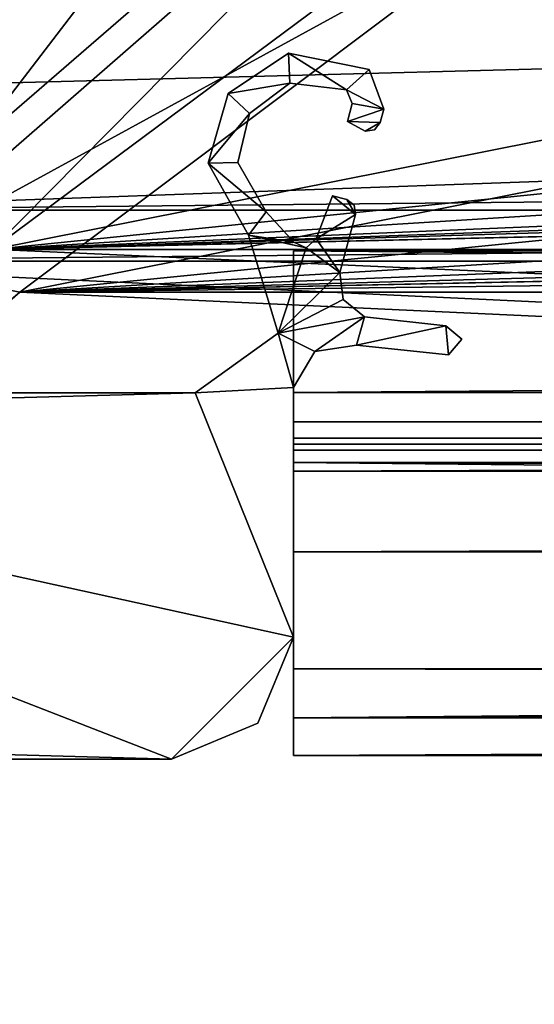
# Model space of a CAD drawing. Header units: metres. Extents: x -904 to 0, y -908 to 0.
# Tile 3 of 135: x -838 to -817, y -882 to -842. Entities that reach past the tile are written whole.
import ezdxf

# ---------------------------------------------------------------- set-up
doc = ezdxf.new("R2010")
doc.units = ezdxf.units.M

msp = doc.modelspace()

# ---------------------------------------------------------------- linework, layer by layer
at = {"layer": 'None01'}
for points in [[(-826.860718, -851.30072, 2023.752563), (-826.860718, -858.307312, 2023.139526), (-826.860718, -851.30072, 2029.104126)], [(-826.860718, -858.307312, 2023.139526), (-826.860718, -857.100769, 2034.904175), (-826.860718, -851.30072, 2029.104126)], [(-826.860718, -857.100769, 2051.215088), (-826.860718, -860.329468, 2063.059814), (-826.860718, -851.30072, 2057.015381)], [(-826.860718, -860.329468, 2063.059814), (-826.860718, -851.30072, 2063.059814), (-826.860718, -851.30072, 2057.015381)], [(-76.866982, -851.30072, 2029.104126), (-76.866982, -851.30072, 2023.752563), (-826.860718, -851.30072, 2029.104126)], [(-76.866982, -851.30072, 2023.752563), (-826.860718, -851.30072, 2023.752563), (-826.860718, -851.30072, 2029.104126)], [(-76.866982, -857.100769, 2034.904175), (-76.866982, -851.30072, 2029.104126), (-826.860718, -857.100769, 2034.904175)], [(-76.866982, -851.30072, 2029.104126), (-826.860718, -851.30072, 2029.104126), (-826.860718, -857.100769, 2034.904175)], [(-76.866982, -857.100769, 2051.215088), (-826.860718, -857.100769, 2051.215088), (-76.866982, -851.30072, 2057.015381)], [(-826.860718, -857.100769, 2051.215088), (-826.860718, -851.30072, 2057.015381), (-76.866982, -851.30072, 2057.015381)], [(-76.866982, -851.30072, 2063.059814), (-76.866982, -851.30072, 2057.015381), (-826.860718, -851.30072, 2063.059814)], [(-76.866982, -851.30072, 2057.015381), (-826.860718, -851.30072, 2057.015381), (-826.860718, -851.30072, 2063.059814)], [(-826.860718, -858.307312, 2023.139526), (-826.860718, -851.30072, 2023.752563), (-77.866982, -857.11731, 2023.243652)], [(-826.860718, -851.30072, 2023.752563), (-76.866982, -851.30072, 2023.752563), (-77.866982, -857.11731, 2023.243652)], [(-826.860718, -851.30072, 164.652542), (-826.860718, -851.30072, 170.004181), (-76.866982, -851.30072, 164.652542)], [(-826.860718, -851.30072, 170.004181), (-76.866982, -851.30072, 170.004181), (-76.866982, -851.30072, 164.652542)], [(-826.860718, -851.30072, 170.004181), (-826.860718, -857.100769, 175.804169), (-76.866982, -851.30072, 170.004181)], [(-826.860718, -857.100769, 175.804169), (-76.866982, -857.100769, 175.804169), (-76.866982, -851.30072, 170.004181)], [(-76.866982, -857.100769, 192.115189), (-826.860718, -857.100769, 192.115189), (-76.866982, -851.30072, 197.915314)], [(-826.860718, -857.100769, 192.115189), (-826.860718, -851.30072, 197.915314), (-76.866982, -851.30072, 197.915314)], [(-826.860718, -851.30072, 197.915314), (-826.860718, -851.30072, 203.959717), (-76.866982, -851.30072, 197.915314)], [(-826.860718, -851.30072, 203.959717), (-76.866982, -851.30072, 203.959717), (-76.866982, -851.30072, 197.915314)], [(-76.866982, -851.30072, 203.959717), (-826.860718, -851.30072, 203.959717), (-77.866982, -857.11731, 203.959717)], [(-77.866982, -857.11731, 203.959717), (-826.860718, -851.30072, 203.959717), (-826.860718, -860.329468, 203.959717)], [(-76.866982, -851.30072, 164.652542), (-76.866982, -858.307312, 164.039551), (-826.860718, -851.30072, 164.652542)], [(-76.866982, -858.307312, 164.039551), (-826.860718, -858.307312, 164.039551), (-826.860718, -851.30072, 164.652542)], [(-826.860718, -851.30072, 164.652542), (-826.860718, -858.307312, 164.039551), (-826.860718, -851.30072, 170.004181)], [(-826.860718, -858.307312, 164.039551), (-826.860718, -857.100769, 175.804169), (-826.860718, -851.30072, 170.004181)], [(-826.860718, -857.100769, 192.115189), (-826.860718, -860.329468, 203.959717), (-826.860718, -851.30072, 197.915314)], [(-826.860718, -860.329468, 203.959717), (-826.860718, -851.30072, 203.959717), (-826.860718, -851.30072, 197.915314)], [(-76.866982, -851.30072, 2063.059814), (-826.860718, -851.30072, 2063.059814), (-76.866982, -857.11731, 2063.059814)], [(-826.860718, -851.30072, 2063.059814), (-826.860718, -860.329468, 2063.059814), (-76.866982, -857.11731, 2063.059814)], [(-826.860718, -858.307312, 2023.139526), (-826.860718, -858.974426, 2022.797363), (-826.860718, -857.100769, 2034.904175)], [(-826.860718, -858.974426, 2022.797363), (-826.860718, -859.977722, 2021.631104), (-826.860718, -857.100769, 2034.904175)], [(-826.860718, -857.100769, 2034.904175), (-826.860718, -859.977722, 2021.631104), (-826.860718, -868.422424, 2029.975464)], [(-826.860718, -857.100769, 2034.904175), (-826.860718, -868.422424, 2029.975464), (-826.860718, -857.100769, 2051.215088)], [(-826.860718, -868.422424, 2029.975464), (-826.860718, -871.968567, 2040.797241), (-826.860718, -857.100769, 2051.215088)], [(-826.860718, -857.100769, 2051.215088), (-826.860718, -871.968567, 2040.797241), (-826.860718, -870.434082, 2052.080566)], [(-826.860718, -870.434082, 2052.080566), (-826.860718, -863.636658, 2061.809814), (-826.860718, -857.100769, 2051.215088)], [(-826.860718, -863.636658, 2061.809814), (-826.860718, -860.329468, 2063.059814), (-826.860718, -857.100769, 2051.215088)], [(-76.866982, -857.100769, 2051.215088), (-76.866982, -857.100769, 2034.904175), (-826.860718, -857.100769, 2051.215088)], [(-76.866982, -857.100769, 2034.904175), (-826.860718, -857.100769, 2034.904175), (-826.860718, -857.100769, 2051.215088)], [(-826.860718, -857.100769, 175.804169), (-826.860718, -857.100769, 192.115189), (-76.866982, -857.100769, 175.804169)], [(-826.860718, -857.100769, 192.115189), (-76.866982, -857.100769, 192.115189), (-76.866982, -857.100769, 175.804169)], [(-826.860718, -858.307312, 164.039551), (-826.860718, -858.974426, 163.697372), (-826.860718, -857.100769, 175.804169)], [(-826.860718, -858.974426, 163.697372), (-826.860718, -859.977722, 162.531128), (-826.860718, -857.100769, 175.804169)], [(-826.860718, -857.100769, 175.804169), (-826.860718, -859.977722, 162.531128), (-826.860718, -868.421997, 170.874802)], [(-826.860718, -857.100769, 175.804169), (-826.860718, -868.421997, 170.874802), (-826.860718, -857.100769, 192.115189)], [(-826.860718, -868.421997, 170.874802), (-826.860718, -871.968506, 181.696777), (-826.860718, -857.100769, 192.115189)], [(-826.860718, -857.100769, 192.115189), (-826.860718, -871.968506, 181.696777), (-826.860718, -870.434143, 192.980438)], [(-826.860718, -870.434143, 192.980438), (-826.860718, -863.636658, 202.709717), (-826.860718, -857.100769, 192.115189)], [(-826.860718, -863.636658, 202.709717), (-826.860718, -860.329468, 203.959717), (-826.860718, -857.100769, 192.115189)], [(-77.866982, -857.11731, 2023.243652), (-77.866982, -858.307312, 2023.139526), (-826.860718, -858.307312, 2023.139526)], [(-826.860718, -860.329468, 203.959717), (-77.866982, -860.329468, 203.959717), (-77.866982, -857.11731, 203.959717)], [(-76.866982, -857.11731, 2063.059814), (-826.860718, -860.329468, 2063.059814), (-77.866982, -860.329468, 2063.059814)], [(-77.866982, -858.307312, 2023.139526), (-77.866982, -858.974426, 2022.797363), (-826.860718, -858.307312, 2023.139526)], [(-77.866982, -858.974426, 2022.797363), (-826.860718, -858.974426, 2022.797363), (-826.860718, -858.307312, 2023.139526)], [(-76.866982, -858.307312, 164.039551), (-76.866982, -858.974426, 163.697372), (-826.860718, -858.307312, 164.039551)], [(-76.866982, -858.974426, 163.697372), (-826.860718, -858.974426, 163.697372), (-826.860718, -858.307312, 164.039551)], [(-826.860718, -858.974426, 2022.797363), (-826.860718, -859.218689, 2022.088501), (-826.860718, -859.977722, 2021.631104)], [(-77.866982, -858.974426, 2022.797363), (-77.866982, -859.218689, 2022.088501), (-826.860718, -858.974426, 2022.797363)], [(-77.866982, -859.218689, 2022.088501), (-826.860718, -859.218689, 2022.088501), (-826.860718, -858.974426, 2022.797363)], [(-76.866982, -858.974426, 163.697372), (-76.866982, -859.218689, 162.988464), (-826.860718, -858.974426, 163.697372)], [(-76.866982, -859.218689, 162.988464), (-826.860718, -859.218689, 162.988464), (-826.860718, -858.974426, 163.697372)], [(-826.860718, -858.974426, 163.697372), (-826.860718, -859.218689, 162.988464), (-826.860718, -859.977722, 162.531128)], [(-826.860718, -859.218689, 2022.088501), (-826.860718, -859.460999, 2021.63208), (-826.860718, -859.977722, 2021.631104)], [(-77.866982, -859.218689, 2022.088501), (-77.866982, -859.460999, 2021.63208), (-826.860718, -859.218689, 2022.088501)], [(-77.866982, -859.460999, 2021.63208), (-826.860718, -859.460999, 2021.63208), (-826.860718, -859.218689, 2022.088501)], [(-76.866982, -859.218689, 162.988464), (-76.866982, -859.460999, 162.532104), (-826.860718, -859.218689, 162.988464)], [(-76.866982, -859.460999, 162.532104), (-826.860718, -859.460999, 162.532104), (-826.860718, -859.218689, 162.988464)], [(-826.860718, -859.218689, 162.988464), (-826.860718, -859.460999, 162.532104), (-826.860718, -859.977722, 162.531128)], [(-77.866982, -859.460999, 2021.63208), (-77.866982, -859.977722, 2021.631104), (-826.860718, -859.460999, 2021.63208)], [(-77.866982, -859.977722, 2021.631104), (-826.860718, -859.977722, 2021.631104), (-826.860718, -859.460999, 2021.63208)], [(-76.866982, -859.460999, 162.532104), (-76.866982, -859.977722, 162.531128), (-826.860718, -859.460999, 162.532104)], [(-76.866982, -859.977722, 162.531128), (-826.860718, -859.977722, 162.531128), (-826.860718, -859.460999, 162.532104)], [(-77.866982, -859.977722, 2021.631104), (-77.866982, -867.11731, 2028.040894), (-826.860718, -859.977722, 2021.631104)], [(-77.866982, -867.11731, 2028.040894), (-826.860718, -868.422424, 2029.975464), (-826.860718, -859.977722, 2021.631104)], [(-826.860718, -868.421997, 170.874802), (-826.860718, -859.977722, 162.531128), (-77.866982, -867.11731, 168.940903)], [(-826.860718, -859.977722, 162.531128), (-77.866982, -862.629639, 164.346085), (-77.866982, -867.11731, 168.940903)], [(-826.860718, -859.977722, 162.531128), (-76.866982, -859.977722, 162.531128), (-77.866982, -862.629639, 164.346085)], [(-77.866982, -863.636658, 2061.809814), (-77.866982, -860.329468, 2063.059814), (-826.860718, -863.636658, 2061.809814)], [(-77.866982, -860.329468, 2063.059814), (-826.860718, -860.329468, 2063.059814), (-826.860718, -863.636658, 2061.809814)], [(-826.860718, -860.329468, 203.959717), (-826.860718, -863.636658, 202.709717), (-77.866982, -860.329468, 203.959717)], [(-826.860718, -863.636658, 202.709717), (-77.866982, -863.636658, 202.709717), (-77.866982, -860.329468, 203.959717)], [(-77.866982, -867.11731, 2058.077881), (-77.866982, -863.636658, 2061.809814), (-826.860718, -870.434082, 2052.080566)], [(-77.866982, -863.636658, 2061.809814), (-826.860718, -863.636658, 2061.809814), (-826.860718, -870.434082, 2052.080566)], [(-826.860718, -863.636658, 202.709717), (-826.860718, -870.434143, 192.980438), (-77.866982, -863.636658, 202.709717)], [(-826.860718, -870.434143, 192.980438), (-77.866982, -867.11731, 198.978012), (-77.866982, -863.636658, 202.709717)], [(-77.866982, -867.11731, 2028.040894), (-77.70224, -868.425537, 2029.980591), (-826.860718, -868.422424, 2029.975464)], [(-826.860718, -870.434082, 2052.080566), (-76.866982, -870.106201, 2052.895996), (-77.866982, -867.11731, 2058.077881)], [(-77.866982, -867.11731, 198.978012), (-826.860718, -870.434143, 192.980438), (-76.866982, -870.106201, 193.796127)], [(-826.860718, -868.421997, 170.874802), (-77.866982, -867.11731, 168.940903), (-76.866982, -870.106201, 174.182953)], [(-826.860718, -871.968506, 181.696777), (-826.860718, -868.421997, 170.874802), (-76.866982, -870.106201, 174.182953)], [(-77.70224, -868.425537, 2029.980591), (-826.860718, -871.968567, 2040.797241), (-826.860718, -868.422424, 2029.975464)], [(-77.70224, -868.425537, 2029.980591), (-76.866982, -870.106201, 2033.282959), (-826.860718, -871.968567, 2040.797241)], [(-76.866982, -870.106201, 2033.282959), (-76.866982, -871.968506, 2040.796753), (-826.860718, -871.968567, 2040.797241)], [(-76.866982, -870.434143, 2052.080322), (-76.866982, -870.106201, 2052.895996), (-826.860718, -870.434082, 2052.080566)], [(-826.860718, -870.434143, 192.980438), (-826.860718, -871.968506, 181.696777), (-76.866982, -870.106201, 193.796127)], [(-76.866982, -870.106201, 193.796127), (-826.860718, -871.968506, 181.696777), (-76.866982, -872.073914, 183.966034)], [(-826.860718, -871.968506, 181.696777), (-76.866982, -870.106201, 174.182953), (-76.866982, -872.073914, 183.966034)], [(-826.860718, -871.968567, 2040.797241), (-76.866982, -870.434143, 2052.080322), (-826.860718, -870.434082, 2052.080566)], [(-826.860718, -871.968567, 2040.797241), (-76.866982, -871.968506, 2040.796753), (-76.866982, -870.434143, 2052.080322)]]:
    msp.add_3dface(points, dxfattribs=at)
at = {"layer": 'None01234'}
for points in [[(-829.543579, -844.848938, 2063.059814), (-827.010132, -844.429382, 2063.059814), (-827.071533, -843.20105, 2063.059814)], [(-827.071533, -843.20105, 164.346085), (-829.543579, -844.848938, 164.346085), (-827.071533, -843.20105, 2063.059814)], [(-829.543579, -844.848938, 164.346085), (-829.543579, -844.848938, 2063.059814), (-827.071533, -843.20105, 2063.059814)], [(-829.543579, -844.848938, 164.346085), (-827.071533, -843.20105, 164.346085), (-827.010132, -844.429382, 164.346085)], [(-827.010132, -844.429382, 2063.059814), (-824.69281, -844.703369, 2063.059814), (-827.071533, -843.20105, 2063.059814)], [(-827.071533, -843.20105, 2063.059814), (-824.69281, -844.703369, 2063.059814), (-823.758972, -843.874756, 2063.059814)], [(-823.758972, -843.874756, 164.346085), (-827.071533, -843.20105, 164.346085), (-823.758972, -843.874756, 2063.059814)], [(-827.071533, -843.20105, 164.346085), (-827.071533, -843.20105, 2063.059814), (-823.758972, -843.874756, 2063.059814)], [(-827.010132, -844.429382, 164.346085), (-827.071533, -843.20105, 164.346085), (-824.69281, -844.703369, 164.346085)], [(-827.071533, -843.20105, 164.346085), (-823.758972, -843.874756, 164.346085), (-824.69281, -844.703369, 164.346085)], [(-824.69281, -844.703369, 2063.059814), (-823.169373, -845.492493, 2063.059814), (-823.758972, -843.874756, 2063.059814)], [(-824.69281, -844.703369, 164.346085), (-823.758972, -843.874756, 164.346085), (-823.169373, -845.492493, 164.346085)], [(-823.169373, -845.492493, 164.346085), (-823.758972, -843.874756, 164.346085), (-823.169373, -845.492493, 2063.059814)], [(-823.758972, -843.874756, 164.346085), (-823.758972, -843.874756, 2063.059814), (-823.169373, -845.492493, 2063.059814)], [(-828.661804, -845.672485, 2063.059814), (-827.010132, -844.429382, 2063.059814), (-829.543579, -844.848938, 2063.059814)], [(-828.661804, -845.672485, 164.346085), (-829.543579, -844.848938, 164.346085), (-827.010132, -844.429382, 164.346085)], [(-828.661804, -845.672485, 164.346085), (-827.010132, -844.429382, 164.346085), (-828.661804, -845.672485, 2063.059814)], [(-827.010132, -844.429382, 164.346085), (-827.010132, -844.429382, 2063.059814), (-828.661804, -845.672485, 2063.059814)], [(-827.010132, -844.429382, 164.346085), (-824.69281, -844.703369, 164.346085), (-827.010132, -844.429382, 2063.059814)], [(-824.69281, -844.703369, 164.346085), (-824.69281, -844.703369, 2063.059814), (-827.010132, -844.429382, 2063.059814)], [(-830.361877, -847.704956, 2063.059814), (-828.661804, -845.672485, 2063.059814), (-829.543579, -844.848938, 2063.059814)], [(-829.543579, -844.848938, 164.346085), (-830.361877, -847.704956, 164.346085), (-829.543579, -844.848938, 2063.059814)], [(-830.361877, -847.704956, 164.346085), (-830.361877, -847.704956, 2063.059814), (-829.543579, -844.848938, 2063.059814)], [(-830.361877, -847.704956, 164.346085), (-829.543579, -844.848938, 164.346085), (-828.661804, -845.672485, 164.346085)], [(-824.69281, -844.703369, 2063.059814), (-824.455139, -845.268433, 2063.059814), (-823.169373, -845.492493, 2063.059814)], [(-824.69281, -844.703369, 164.346085), (-824.455139, -845.268433, 164.346085), (-824.69281, -844.703369, 2063.059814)], [(-824.455139, -845.268433, 164.346085), (-824.455139, -845.268433, 2063.059814), (-824.69281, -844.703369, 2063.059814)], [(-823.169373, -845.492493, 164.346085), (-824.455139, -845.268433, 164.346085), (-824.69281, -844.703369, 164.346085)], [(-824.455139, -845.268433, 2063.059814), (-824.651306, -846.000305, 2063.059814), (-823.169373, -845.492493, 2063.059814)], [(-824.651306, -846.000305, 164.346085), (-824.651306, -846.000305, 2063.059814), (-824.455139, -845.268433, 164.346085)], [(-824.651306, -846.000305, 2063.059814), (-824.455139, -845.268433, 2063.059814), (-824.455139, -845.268433, 164.346085)], [(-824.651306, -846.000305, 164.346085), (-824.455139, -845.268433, 164.346085), (-823.169373, -845.492493, 164.346085)], [(-830.361877, -847.704956, 2063.059814), (-829.1521, -847.680725, 2063.059814), (-828.661804, -845.672485, 2063.059814)], [(-829.1521, -847.680725, 164.346085), (-830.361877, -847.704956, 164.346085), (-828.661804, -845.672485, 164.346085)], [(-829.1521, -847.680725, 164.346085), (-828.661804, -845.672485, 164.346085), (-829.1521, -847.680725, 2063.059814)], [(-828.661804, -845.672485, 164.346085), (-828.661804, -845.672485, 2063.059814), (-829.1521, -847.680725, 2063.059814)], [(-823.169373, -845.492493, 2063.059814), (-824.651306, -846.000305, 2063.059814), (-823.317932, -846.046936, 2063.059814)], [(-823.317932, -846.046936, 164.346085), (-824.651306, -846.000305, 164.346085), (-823.169373, -845.492493, 164.346085)], [(-823.169373, -845.492493, 164.346085), (-823.169373, -845.492493, 2063.059814), (-823.317932, -846.046936, 164.346085)], [(-823.169373, -845.492493, 2063.059814), (-823.317932, -846.046936, 2063.059814), (-823.317932, -846.046936, 164.346085)], [(-824.651306, -846.000305, 2063.059814), (-823.930237, -846.400513, 2063.059814), (-823.317932, -846.046936, 2063.059814)], [(-823.930237, -846.400513, 164.346085), (-823.930237, -846.400513, 2063.059814), (-824.651306, -846.000305, 164.346085)], [(-823.930237, -846.400513, 2063.059814), (-824.651306, -846.000305, 2063.059814), (-824.651306, -846.000305, 164.346085)], [(-823.930237, -846.400513, 164.346085), (-824.651306, -846.000305, 164.346085), (-823.317932, -846.046936, 164.346085)], [(-823.317932, -846.046936, 2063.059814), (-823.930237, -846.400513, 2063.059814), (-823.551636, -846.35022, 2063.059814)], [(-823.551636, -846.35022, 164.346085), (-823.930237, -846.400513, 164.346085), (-823.317932, -846.046936, 164.346085)], [(-823.551636, -846.35022, 164.346085), (-823.317932, -846.046936, 164.346085), (-823.551636, -846.35022, 2063.059814)], [(-823.317932, -846.046936, 164.346085), (-823.317932, -846.046936, 2063.059814), (-823.551636, -846.35022, 2063.059814)], [(-823.930237, -846.400513, 164.346085), (-823.551636, -846.35022, 164.346085), (-823.930237, -846.400513, 2063.059814)], [(-823.551636, -846.35022, 164.346085), (-823.551636, -846.35022, 2063.059814), (-823.930237, -846.400513, 2063.059814)], [(-827.985291, -849.701904, 2063.059814), (-829.1521, -847.680725, 2063.059814), (-830.361877, -847.704956, 2063.059814)], [(-830.361877, -847.704956, 164.346085), (-829.1521, -847.680725, 164.346085), (-827.985291, -849.701904, 164.346085)], [(-828.71344, -850.655762, 2063.059814), (-827.985291, -849.701904, 2063.059814), (-830.361877, -847.704956, 2063.059814)], [(-830.361877, -847.704956, 164.346085), (-828.71344, -850.655762, 164.346085), (-830.361877, -847.704956, 2063.059814)], [(-828.71344, -850.655762, 164.346085), (-828.71344, -850.655762, 2063.059814), (-830.361877, -847.704956, 2063.059814)], [(-828.71344, -850.655762, 164.346085), (-830.361877, -847.704956, 164.346085), (-827.985291, -849.701904, 164.346085)], [(-827.985291, -849.701904, 164.346085), (-829.1521, -847.680725, 164.346085), (-827.985291, -849.701904, 2063.059814)], [(-829.1521, -847.680725, 164.346085), (-829.1521, -847.680725, 2063.059814), (-827.985291, -849.701904, 2063.059814)], [(-824.327332, -849.814026, 2063.059814), (-825.260437, -849.046387, 2063.059814), (-825.939392, -850.807678, 2063.059814)], [(-825.939392, -850.807678, 164.346085), (-825.939392, -850.807678, 2063.059814), (-825.260437, -849.046387, 164.346085)], [(-825.939392, -850.807678, 2063.059814), (-825.260437, -849.046387, 2063.059814), (-825.260437, -849.046387, 164.346085)], [(-825.939392, -850.807678, 164.346085), (-825.260437, -849.046387, 164.346085), (-824.327332, -849.814026, 164.346085)], [(-824.680847, -849.20166, 2063.059814), (-825.260437, -849.046387, 2063.059814), (-824.327332, -849.814026, 2063.059814)], [(-824.680847, -849.20166, 164.346085), (-825.260437, -849.046387, 164.346085), (-824.680847, -849.20166, 2063.059814)], [(-825.260437, -849.046387, 164.346085), (-825.260437, -849.046387, 2063.059814), (-824.680847, -849.20166, 2063.059814)], [(-825.260437, -849.046387, 164.346085), (-824.680847, -849.20166, 164.346085), (-824.327332, -849.814026, 164.346085)], [(-824.378174, -849.434631, 2063.059814), (-824.680847, -849.20166, 2063.059814), (-824.327332, -849.814026, 2063.059814)], [(-824.378174, -849.434631, 164.346085), (-824.680847, -849.20166, 164.346085), (-824.378174, -849.434631, 2063.059814)], [(-824.680847, -849.20166, 164.346085), (-824.680847, -849.20166, 2063.059814), (-824.378174, -849.434631, 2063.059814)], [(-824.327332, -849.814026, 164.346085), (-824.680847, -849.20166, 164.346085), (-824.378174, -849.434631, 164.346085)], [(-828.71344, -850.655762, 2063.059814), (-826.844543, -850.946106, 2063.059814), (-827.985291, -849.701904, 2063.059814)], [(-827.985291, -849.701904, 164.346085), (-826.844543, -850.946106, 164.346085), (-828.71344, -850.655762, 164.346085)], [(-826.844543, -850.946106, 164.346085), (-827.985291, -849.701904, 164.346085), (-826.844543, -850.946106, 2063.059814)], [(-827.985291, -849.701904, 164.346085), (-827.985291, -849.701904, 2063.059814), (-826.844543, -850.946106, 2063.059814)], [(-824.961853, -852.182007, 2063.059814), (-824.327332, -849.814026, 2063.059814), (-825.939392, -850.807678, 2063.059814)], [(-825.939392, -850.807678, 164.346085), (-824.327332, -849.814026, 164.346085), (-824.961853, -852.182007, 164.346085)], [(-824.327332, -849.814026, 164.346085), (-824.327332, -849.814026, 2063.059814), (-824.961853, -852.182007, 164.346085)], [(-824.327332, -849.814026, 2063.059814), (-824.961853, -852.182007, 2063.059814), (-824.961853, -852.182007, 164.346085)], [(-824.327332, -849.814026, 164.346085), (-824.378174, -849.434631, 164.346085), (-824.327332, -849.814026, 2063.059814)], [(-824.378174, -849.434631, 164.346085), (-824.378174, -849.434631, 2063.059814), (-824.327332, -849.814026, 2063.059814)], [(-827.494019, -854.667297, 2063.059814), (-826.346741, -851.17157, 2063.059814), (-828.71344, -850.655762, 2063.059814)], [(-826.346741, -851.17157, 2063.059814), (-826.844543, -850.946106, 2063.059814), (-828.71344, -850.655762, 2063.059814)], [(-828.71344, -850.655762, 164.346085), (-827.494019, -854.667297, 164.346085), (-828.71344, -850.655762, 2063.059814)], [(-827.494019, -854.667297, 164.346085), (-827.494019, -854.667297, 2063.059814), (-828.71344, -850.655762, 2063.059814)], [(-826.844543, -850.946106, 164.346085), (-826.346741, -851.17157, 164.346085), (-828.71344, -850.655762, 164.346085)], [(-828.71344, -850.655762, 164.346085), (-826.346741, -851.17157, 164.346085), (-827.494019, -854.667297, 164.346085)], [(-826.346741, -851.17157, 164.346085), (-826.844543, -850.946106, 164.346085), (-826.346741, -851.17157, 2063.059814)], [(-826.844543, -850.946106, 164.346085), (-826.844543, -850.946106, 2063.059814), (-826.346741, -851.17157, 2063.059814)], [(-824.961853, -852.182007, 2063.059814), (-825.939392, -850.807678, 2063.059814), (-826.346741, -851.17157, 2063.059814)], [(-825.939392, -850.807678, 164.346085), (-826.346741, -851.17157, 164.346085), (-825.939392, -850.807678, 2063.059814)], [(-826.346741, -851.17157, 164.346085), (-826.346741, -851.17157, 2063.059814), (-825.939392, -850.807678, 2063.059814)], [(-826.346741, -851.17157, 164.346085), (-825.939392, -850.807678, 164.346085), (-824.961853, -852.182007, 164.346085)], [(-827.494019, -854.667297, 2063.059814), (-824.961853, -852.182007, 2063.059814), (-826.346741, -851.17157, 2063.059814)], [(-826.346741, -851.17157, 164.346085), (-824.961853, -852.182007, 164.346085), (-827.494019, -854.667297, 164.346085)], [(-824.824158, -853.293579, 2063.059814), (-824.961853, -852.182007, 2063.059814), (-827.494019, -854.667297, 2063.059814)], [(-827.494019, -854.667297, 164.346085), (-824.961853, -852.182007, 164.346085), (-824.824158, -853.293579, 164.346085)], [(-824.824158, -853.293579, 164.346085), (-824.961853, -852.182007, 164.346085), (-824.824158, -853.293579, 2063.059814)], [(-824.961853, -852.182007, 164.346085), (-824.961853, -852.182007, 2063.059814), (-824.824158, -853.293579, 2063.059814)], [(-823.957458, -854.002869, 2063.059814), (-824.824158, -853.293579, 2063.059814), (-827.494019, -854.667297, 2063.059814)], [(-824.824158, -853.293579, 164.346085), (-823.957458, -854.002869, 164.346085), (-827.494019, -854.667297, 164.346085)], [(-823.957458, -854.002869, 164.346085), (-824.824158, -853.293579, 164.346085), (-823.957458, -854.002869, 2063.059814)], [(-824.824158, -853.293579, 164.346085), (-824.824158, -853.293579, 2063.059814), (-823.957458, -854.002869, 2063.059814)], [(-823.957458, -854.002869, 2063.059814), (-827.494019, -854.667297, 2063.059814), (-825.991211, -855.4198, 2063.059814)], [(-827.494019, -854.667297, 164.346085), (-823.957458, -854.002869, 164.346085), (-825.991211, -855.4198, 164.346085)], [(-824.280823, -855.158936, 2063.059814), (-823.957458, -854.002869, 2063.059814), (-825.991211, -855.4198, 2063.059814)], [(-825.991211, -855.4198, 164.346085), (-823.957458, -854.002869, 164.346085), (-824.280823, -855.158936, 164.346085)], [(-820.617004, -854.367615, 2063.059814), (-823.957458, -854.002869, 2063.059814), (-824.280823, -855.158936, 2063.059814)], [(-823.957458, -854.002869, 164.346085), (-820.617004, -854.367615, 164.346085), (-824.280823, -855.158936, 164.346085)], [(-820.617004, -854.367615, 164.346085), (-823.957458, -854.002869, 164.346085), (-820.617004, -854.367615, 2063.059814)], [(-823.957458, -854.002869, 164.346085), (-823.957458, -854.002869, 2063.059814), (-820.617004, -854.367615, 2063.059814)], [(-820.517029, -855.563477, 2063.059814), (-820.617004, -854.367615, 2063.059814), (-824.280823, -855.158936, 2063.059814)], [(-824.280823, -855.158936, 164.346085), (-820.617004, -854.367615, 164.346085), (-820.517029, -855.563477, 164.346085)], [(-820.517029, -855.563477, 2063.059814), (-819.971924, -854.91626, 2063.059814), (-820.617004, -854.367615, 2063.059814)], [(-819.971924, -854.91626, 164.346085), (-820.617004, -854.367615, 164.346085), (-819.971924, -854.91626, 2063.059814)], [(-820.617004, -854.367615, 164.346085), (-820.617004, -854.367615, 2063.059814), (-819.971924, -854.91626, 2063.059814)], [(-820.617004, -854.367615, 164.346085), (-819.971924, -854.91626, 164.346085), (-820.517029, -855.563477, 164.346085)], [(-827.494019, -854.667297, 2063.059814), (-830.897888, -857.11731, 2063.059814), (-826.860718, -856.898071, 2063.059814)], [(-827.494019, -854.667297, 164.346085), (-830.897888, -857.11731, 164.346085), (-827.494019, -854.667297, 2063.059814)], [(-830.897888, -857.11731, 164.346085), (-830.897888, -857.11731, 2063.059814), (-827.494019, -854.667297, 2063.059814)], [(-830.897888, -857.11731, 164.346085), (-827.494019, -854.667297, 164.346085), (-826.860718, -856.898071, 164.346085)], [(-825.991211, -855.4198, 2063.059814), (-827.494019, -854.667297, 2063.059814), (-826.860718, -856.898071, 2063.059814)], [(-826.860718, -856.898071, 164.346085), (-827.494019, -854.667297, 164.346085), (-825.991211, -855.4198, 164.346085)], [(-820.517029, -855.563477, 164.346085), (-819.971924, -854.91626, 164.346085), (-820.517029, -855.563477, 2063.059814)], [(-819.971924, -854.91626, 164.346085), (-819.971924, -854.91626, 2063.059814), (-820.517029, -855.563477, 2063.059814)], [(-826.860718, -856.898071, 164.346085), (-825.991211, -855.4198, 164.346085), (-826.860718, -856.898071, 2063.059814)], [(-825.991211, -855.4198, 164.346085), (-825.991211, -855.4198, 2063.059814), (-826.860718, -856.898071, 2063.059814)], [(-825.991211, -855.4198, 164.346085), (-824.280823, -855.158936, 164.346085), (-825.991211, -855.4198, 2063.059814)], [(-824.280823, -855.158936, 164.346085), (-824.280823, -855.158936, 2063.059814), (-825.991211, -855.4198, 2063.059814)], [(-824.280823, -855.158936, 164.346085), (-820.517029, -855.563477, 164.346085), (-824.280823, -855.158936, 2063.059814)], [(-820.517029, -855.563477, 164.346085), (-820.517029, -855.563477, 2063.059814), (-824.280823, -855.158936, 2063.059814)], [(-826.860718, -856.898071, 2063.059814), (-830.897888, -857.11731, 2063.059814), (-826.860718, -867.123779, 2063.059814)], [(-826.860718, -867.123779, 164.346085), (-830.897888, -857.11731, 164.346085), (-826.860718, -856.898071, 164.346085)], [(-826.860718, -856.898071, 164.346085), (-826.860718, -856.898071, 2063.059814), (-826.860718, -867.123779, 164.346085)], [(-826.860718, -856.898071, 2063.059814), (-826.860718, -867.123779, 2063.059814), (-826.860718, -867.123779, 164.346085)], [(-830.897888, -857.11731, 2063.059814), (-870.87207, -857.124084, 2063.059814), (-867.860718, -858.123779, 2063.059814)], [(-830.897888, -857.11731, 2063.059814), (-830.897888, -857.11731, 164.346085), (-870.87207, -857.124084, 2063.059814)], [(-830.897888, -857.11731, 164.346085), (-870.87207, -857.124084, 164.346085), (-870.87207, -857.124084, 2063.059814)], [(-830.897888, -857.11731, 164.346085), (-867.860718, -858.123779, 164.346085), (-870.87207, -857.124084, 164.346085)], [(-830.897888, -857.11731, 2063.059814), (-867.860718, -858.123779, 2063.059814), (-826.860718, -867.123779, 2063.059814)], [(-867.860718, -858.123779, 164.346085), (-830.897888, -857.11731, 164.346085), (-826.860718, -867.123779, 164.346085)], [(-826.860718, -867.123779, 2063.059814), (-867.860718, -858.123779, 2063.059814), (-831.860718, -872.123779, 2063.059814)], [(-867.860718, -858.123779, 2063.059814), (-867.860718, -871.123779, 2063.059814), (-831.860718, -872.123779, 2063.059814)], [(-867.860718, -871.123779, 164.346085), (-867.860718, -858.123779, 164.346085), (-831.860718, -872.123779, 164.346085)], [(-831.860718, -872.123779, 164.346085), (-867.860718, -858.123779, 164.346085), (-826.860718, -867.123779, 164.346085)], [(-831.860718, -872.123779, 2063.059814), (-828.331116, -870.652466, 2063.059814), (-826.860718, -867.123779, 2063.059814)], [(-826.860718, -867.123779, 164.346085), (-828.331116, -870.652466, 164.346085), (-831.860718, -872.123779, 164.346085)], [(-828.331116, -870.652466, 164.346085), (-826.860718, -867.123779, 164.346085), (-828.331116, -870.652466, 2063.059814)], [(-826.860718, -867.123779, 164.346085), (-826.860718, -867.123779, 2063.059814), (-828.331116, -870.652466, 2063.059814)], [(-831.860718, -872.123779, 164.346085), (-828.331116, -870.652466, 164.346085), (-831.860718, -872.123779, 2063.059814)], [(-828.331116, -870.652466, 164.346085), (-828.331116, -870.652466, 2063.059814), (-831.860718, -872.123779, 2063.059814)], [(-831.860718, -872.123779, 2063.059814), (-867.860718, -871.123779, 2063.059814), (-870.85437, -872.123779, 2063.059814)], [(-870.85437, -872.123779, 164.346085), (-867.860718, -871.123779, 164.346085), (-831.860718, -872.123779, 164.346085)], [(-831.860718, -872.123779, 2063.059814), (-870.85437, -872.123779, 2063.059814), (-831.860718, -872.123779, 164.346085)], [(-870.85437, -872.123779, 2063.059814), (-870.85437, -872.123779, 164.346085), (-831.860718, -872.123779, 164.346085)]]:
    msp.add_3dface(points, dxfattribs=at)
at = {"layer": 'None012346'}
for points in [[(-837.795349, -816.680847, 132.357834), (-819.842468, -804.894165, 104.404373), (-851.861267, -843.786926, 160.059708)], [(-851.861267, -843.786926, 160.059708), (-819.842468, -804.894165, 104.404373), (-848.625854, -848.629028, 160.059708)], [(-813.107849, -812.158813, 107.215164), (-818.329468, -804.796692, 107.407951), (-850.268555, -843.842407, 163.059708)], [(-850.268555, -843.842407, 163.059708), (-818.329468, -804.796692, 107.407951), (-836.45575, -818.327637, 136.139038)], [(-819.842468, -804.894165, 104.404373), (-814.074097, -813.05603, 104.190643), (-848.625854, -848.629028, 160.059708)], [(-847.645447, -847.692322, 163.059708), (-813.107849, -812.158813, 107.215164), (-850.268555, -843.842407, 163.059708)], [(-805.769348, -817.40863, 107.077698), (-813.107849, -812.158813, 107.215164), (-847.645447, -847.692322, 163.059708)], [(-848.625854, -848.629028, 160.059708), (-814.074097, -813.05603, 104.190643), (-843.783691, -851.864441, 160.059708)], [(-814.074097, -813.05603, 104.190643), (-805.933838, -818.856873, 104.038742), (-843.783691, -851.864441, 160.059708)], [(-852.997375, -838.075195, 160.059708), (-837.795349, -816.680847, 132.357834), (-851.861267, -843.786926, 160.059708)], [(-843.784302, -850.29895, 163.059708), (-805.769348, -817.40863, 107.077698), (-847.645447, -847.692322, 163.059708)], [(-805.769348, -817.40863, 107.077698), (-843.784302, -850.29895, 163.059708), (-839.225647, -851.240662, 163.059708)], [(-797.112854, -819.933044, 107.011589), (-805.769348, -817.40863, 107.077698), (-839.225647, -851.240662, 163.059708)], [(-836.45575, -818.327637, 136.139038), (-851.22168, -839.286743, 163.059708), (-850.268555, -843.842407, 163.059708)], [(-843.783691, -851.864441, 160.059708), (-805.933838, -818.856873, 104.038742), (-817.203064, -837.322876, 132.012711)], [(-797.112854, -819.933044, 107.011589), (-839.225647, -851.240662, 163.059708), (-772.118042, -837.899902, 135.21701)], [(-817.203064, -837.322876, 132.012711), (-838.072021, -853.000549, 160.059708), (-843.783691, -851.864441, 160.059708)], [(-817.203064, -837.322876, 132.012711), (-770.939026, -839.66925, 131.951279), (-838.072021, -853.000549, 160.059708)], [(-839.225647, -851.240662, 163.059708), (-725.72229, -839.710693, 134.989182), (-772.118042, -837.899902, 135.21701)], [(-725.72229, -839.710693, 134.989182), (-839.225647, -851.240662, 163.059708), (-679.307983, -841.253174, 134.78183)], [(-770.939026, -839.66925, 131.951279), (-724.640808, -841.705933, 131.897934), (-838.072021, -853.000549, 160.059708)], [(-839.225647, -851.240662, 163.059708), (-632.877747, -842.529297, 134.601761), (-679.307983, -841.253174, 134.78183)], [(-838.072021, -853.000549, 160.059708), (-724.640808, -841.705933, 131.897934), (-678.3125, -843.433777, 131.852692)], [(-839.225647, -851.240662, 163.059708), (-586.435425, -843.540283, 134.456573), (-632.877747, -842.529297, 134.601761)], [(-539.984131, -844.280945, 134.349228), (-586.435425, -843.540283, 134.456573), (-839.225647, -851.240662, 163.059708)], [(-838.072021, -853.000549, 160.059708), (-678.3125, -843.433777, 131.852692), (-631.960571, -844.85553, 131.81546)], [(-65.361061, -851.239258, 163.059708), (-539.984131, -844.280945, 134.349228), (-839.225647, -851.240662, 163.059708)], [(-585.592896, -845.97345, 131.786194), (-838.072021, -853.000549, 160.059708), (-631.960571, -844.85553, 131.81546)], [(-585.592896, -845.97345, 131.786194), (-539.217834, -846.787781, 131.764862), (-838.072021, -853.000549, 160.059708)], [(-539.217834, -846.787781, 131.764862), (-353.788147, -846.927795, 131.7612), (-838.072021, -853.000549, 160.059708)], [(-838.072021, -853.000549, 160.059708), (-353.788147, -846.927795, 131.7612), (-65.932907, -853.000549, 160.059708)], [(-882.848145, -887.811401, 163.059708), (-21.156563, -887.811523, 163.059708), (-839.225647, -851.240662, 163.059708)], [(-839.225647, -851.240662, 163.059708), (-21.156563, -887.811523, 163.059708), (-65.361061, -851.239258, 163.059708)], [(-843.783691, -851.864441, 160.059708), (-838.072021, -853.000549, 160.059708), (-882.848145, -890.811401, 160.059708)], [(-882.848145, -890.811401, 160.059708), (-838.072021, -853.000549, 160.059708), (-21.156563, -890.811523, 160.059708)], [(-838.072021, -853.000549, 160.059708), (-65.932907, -853.000549, 160.059708), (-21.156563, -890.811523, 160.059708)]]:
    msp.add_3dface(points, dxfattribs=at)
at = {"layer": 'None012347'}
for points in [[(-849.831848, -849.637817, 2063.023926), (-95.008781, -822.551208, 2100.313965), (-57.657299, -841.639221, 2075.415527)], [(-849.831848, -849.637817, 2063.023926), (-846.344177, -841.639221, 2075.415527), (-95.008781, -822.551208, 2100.313965)], [(-55.04213, -844.026917, 2077.158691), (-92.876068, -824.652954, 2102.378662), (-852.302734, -851.729614, 2065.280029)], [(-852.302734, -851.729614, 2065.280029), (-92.876068, -824.652954, 2102.378662), (-849.241943, -844.710632, 2076.154541)], [(-92.876068, -824.652954, 2102.378662), (-841.586365, -829.707947, 2096.332031), (-849.241943, -844.710632, 2076.154541)], [(-54.169613, -849.637817, 2063.023926), (-849.831848, -849.637817, 2063.023926), (-57.657299, -841.639221, 2075.415527)], [(-51.698757, -851.729614, 2065.280029), (-55.04213, -844.026917, 2077.158691), (-852.302734, -851.729614, 2065.280029)], [(-849.831848, -849.637817, 2063.023926), (-54.169613, -849.637817, 2063.023926), (-888.000732, -888.002319, 2063.023926)], [(-888.000732, -888.002319, 2063.023926), (-54.169613, -849.637817, 2063.023926), (-16.000738, -888.002319, 2063.023926)], [(-13.000738, -891.002319, 2065.280029), (-852.302734, -851.729614, 2065.280029), (-891.000732, -891.002319, 2065.280029)], [(-51.698757, -851.729614, 2065.280029), (-852.302734, -851.729614, 2065.280029), (-13.000738, -891.002319, 2065.280029)]]:
    msp.add_3dface(points, dxfattribs=at)

doc.saveas('drawing.dxf')
